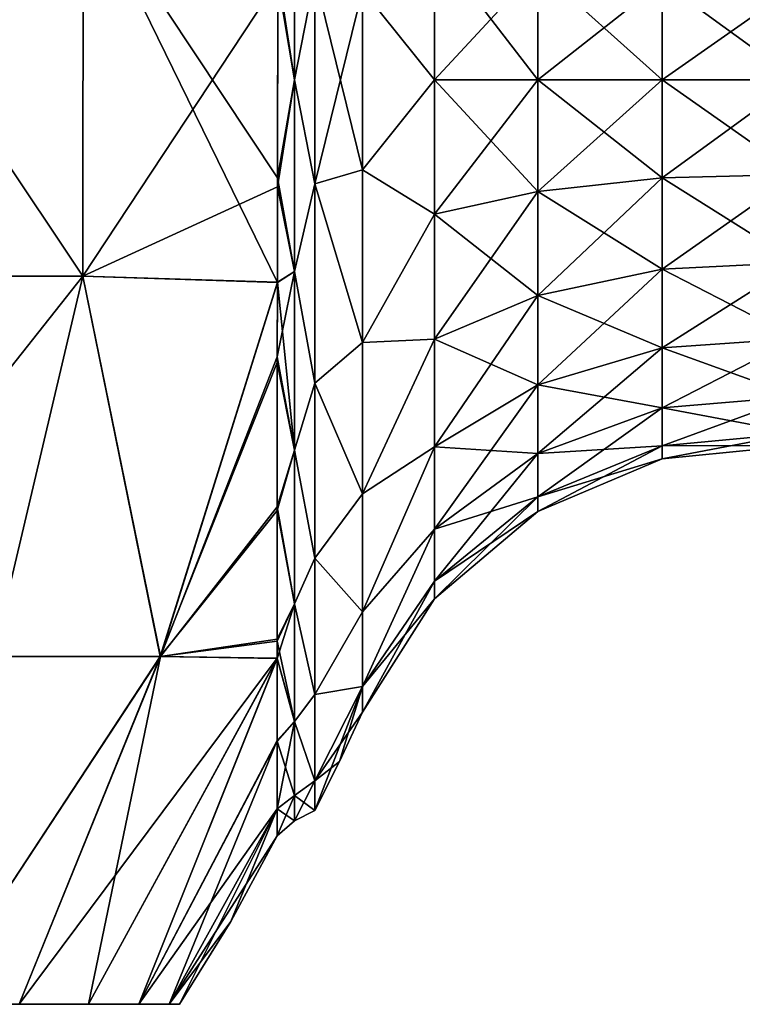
# Model space of a CAD drawing. Header units: millimetres. Extents: x -234 to 234, y -9 to 180.
# Tile 37 of 117: x -189.37 to -183.17, y 38 to 46.44. Entities that reach past the tile are written whole.
import ezdxf

# ---------------------------------------------------------------- set-up
doc = ezdxf.new("R2010")
doc.units = ezdxf.units.MM
doc.header["$LTSCALE"] = 106.095679
for name, color, linetype in [('70', 7, 'CONTINUOUS'), ('71', 7, 'CONTINUOUS'), ('74', 7, 'CONTINUOUS'), ('79', 7, 'CONTINUOUS'), ('80', 7, 'CONTINUOUS'), ('82', 7, 'CONTINUOUS'), ('84', 7, 'CONTINUOUS'), ('87', 7, 'CONTINUOUS'), ('88', 7, 'CONTINUOUS')]:
    doc.layers.add(name, color=color, linetype=linetype)

msp = doc.modelspace()

# ---------------------------------------------------------------- linework, layer by layer
at = {"layer": '70', "color": 7, "linetype": 'CONTINUOUS', "true_color": 0xa2afbf}
for points in [[(-189.3745, 38, -5.5763), (-188.78, 38, -4.2553), (-195.7431, 38, -4.912), (-189.3745, 38, -5.5763)], [(-195.7431, 38, -4.912), (-188.78, 38, -4.2553), (-194.5319, 38, -3.514), (-195.7431, 38, -4.912)], [(-188.78, 38, 4.2553), (-189.3745, 38, 5.5763), (-195.7431, 38, 4.912), (-188.78, 38, 4.2553)], [(-194.5319, 38, 3.514), (-188.78, 38, 4.2553), (-195.7431, 38, 4.912), (-194.5319, 38, 3.514)], [(-188.78, 38, -4.2553), (-188.3489, 38, -2.8722), (-194.5319, 38, -3.514), (-188.78, 38, -4.2553)], [(-194.5319, 38, -3.514), (-188.3489, 38, -2.8722), (-193.7635, 38, -1.8317), (-194.5319, 38, -3.514)], [(-188.3489, 38, 2.8722), (-188.78, 38, 4.2553), (-194.5319, 38, 3.514), (-188.3489, 38, 2.8722)], [(-193.7635, 38, 1.8317), (-188.3489, 38, 2.8722), (-194.5319, 38, 3.514), (-193.7635, 38, 1.8317)], [(-188.0876, 38, -1.4473), (-188, 38), (-193.7635, 38, -1.8317), (-188.0876, 38, -1.4473)], [(-188, 38), (-193.5, 38), (-193.7635, 38, -1.8317), (-188, 38)], [(-188.3489, 38, -2.8722), (-188.0876, 38, -1.4473), (-193.7635, 38, -1.8317), (-188.3489, 38, -2.8722)], [(-188.0876, 38, 1.4473), (-188.3489, 38, 2.8722), (-193.7635, 38, 1.8317), (-188.0876, 38, 1.4473)], [(-193.5, 38), (-188.0876, 38, 1.4473), (-193.7635, 38, 1.8317), (-193.5, 38)], [(-188, 38), (-188.0876, 38, 1.4473), (-193.5, 38), (-188, 38)]]:
    msp.add_3dface(points, dxfattribs=at)
at = {"layer": '71', "color": 7, "linetype": 'CONTINUOUS', "true_color": 0xa2afbf}
for points in [[(-188.8291, 44.2421, 8.9003), (-191.0691, 47.5946, 11.1509), (-191.0705, 44.2421, 11.1475), (-188.8291, 44.2421, 8.9003)], [(-188.8257, 47.5946, 8.9017), (-191.0691, 47.5946, 11.1509), (-188.8291, 44.2421, 8.9003), (-188.8257, 47.5946, 8.9017)], [(-187.1587, 44.188, 6.2384), (-188.8257, 47.5946, 8.9017), (-188.8291, 44.2421, 8.9003), (-187.1587, 44.188, 6.2384)], [(-187.155, 46.8511, 6.4051), (-188.8257, 47.5946, 8.9017), (-187.1577, 45.0846, 6.42), (-187.155, 46.8511, 6.4051)], [(-187.1577, 45.0846, 6.42), (-188.8257, 47.5946, 8.9017), (-187.1587, 44.188, 6.2384), (-187.1577, 45.0846, 6.42)], [(-189.5998, 40.9812, 8.614), (-188.8291, 44.2421, 8.9003), (-191.0705, 44.2421, 11.1475), (-189.5998, 40.9812, 8.614)], [(-189.5998, 40.9812, 8.614), (-188.1628, 40.9812, 6.4996), (-188.8291, 44.2421, 8.9003), (-189.5998, 40.9812, 8.614)], [(-188.1628, 40.9812, 6.4996), (-187.1587, 44.188, 6.2384), (-188.8291, 44.2421, 8.9003), (-188.1628, 40.9812, 6.4996)], [(-187.1587, 44.188, 6.2384), (-188.1628, 40.9812, 6.4996), (-187.1605, 43.5492, 6.0274), (-187.1587, 44.188, 6.2384)], [(-187.1605, 43.5492, 6.0274), (-188.1628, 40.9812, 6.4996), (-187.1607, 42.2652, 5.3452), (-187.1605, 43.5492, 6.0274)], [(-187.1607, 42.2652, 5.3452), (-188.1628, 40.9812, 6.4996), (-187.1616, 41.1286, 4.3562), (-187.1607, 42.2652, 5.3452)], [(-188.1628, 40.9812, 6.4996), (-187.1617, 40.964, 4.1679), (-187.1616, 41.1286, 4.3562), (-188.1628, 40.9812, 6.4996)], [(-190.1239, 38, 6.8163), (-189.3745, 38, 5.5763), (-188.1628, 40.9812, 6.4996), (-190.1239, 38, 6.8163)], [(-189.5998, 40.9812, 8.614), (-190.1239, 38, 6.8163), (-188.1628, 40.9812, 6.4996), (-189.5998, 40.9812, 8.614)], [(-189.3745, 38, 5.5763), (-188.78, 38, 4.2553), (-188.1628, 40.9812, 6.4996), (-189.3745, 38, 5.5763)], [(-188.1628, 40.9812, 6.4996), (-188.78, 38, 4.2553), (-187.1617, 40.964, 4.1679), (-188.1628, 40.9812, 6.4996)], [(-188.78, 38, 4.2553), (-188.3489, 38, 2.8722), (-187.1617, 40.964, 4.1679), (-188.78, 38, 4.2553)], [(-187.1617, 40.964, 4.1679), (-188.3489, 38, 2.8722), (-187.162, 40.2602, 3.1462), (-187.1617, 40.964, 4.1679)], [(-188.3489, 38, 2.8722), (-188.0876, 38, 1.4473), (-187.162, 40.2602, 3.1462), (-188.3489, 38, 2.8722)], [(-187.162, 40.2602, 3.1462), (-188.0876, 38, 1.4473), (-187.1619, 39.6742, 1.7063), (-187.162, 40.2602, 3.1462)], [(-188.0876, 38, 1.4473), (-188, 38), (-187.1619, 39.6742, 1.7063), (-188.0876, 38, 1.4473)], [(-187.1619, 39.6742, 1.7063), (-188, 38), (-187.56, 38.7105), (-187.1619, 39.6742, 1.7063)], [(-187.162, 39.4453), (-187.1619, 39.6742, 1.7063), (-187.56, 38.7105), (-187.162, 39.4453)]]:
    msp.add_3dface(points, dxfattribs=at)
at = {"layer": '74', "color": 7, "linetype": 'CONTINUOUS', "true_color": 0xa2afbf}
for points in [[(-191.0698, 47.5946, -11.1516), (-188.8257, 47.5946, -8.9017), (-191.0689, 44.2421, -11.1462), (-191.0698, 47.5946, -11.1516)], [(-191.0689, 44.2421, -11.1462), (-188.8257, 47.5946, -8.9017), (-188.8288, 44.2421, -8.8998), (-191.0689, 44.2421, -11.1462)], [(-188.8257, 47.5946, -8.9017), (-187.1551, 46.7754, -6.4158), (-188.8288, 44.2421, -8.8998), (-188.8257, 47.5946, -8.9017)], [(-188.8288, 44.2421, -8.8998), (-187.1551, 46.7754, -6.4158), (-187.1578, 45.0084, -6.4096), (-188.8288, 44.2421, -8.8998)], [(-187.1587, 44.1891, -6.2388), (-188.8288, 44.2421, -8.8998), (-187.1578, 45.0084, -6.4096), (-187.1587, 44.1891, -6.2388)], [(-189.6002, 40.9812, -8.6144), (-191.409, 40.9812, -10.4191), (-188.8288, 44.2421, -8.8998), (-189.6002, 40.9812, -8.6144)], [(-191.409, 40.9812, -10.4191), (-191.0689, 44.2421, -11.1462), (-188.8288, 44.2421, -8.8998), (-191.409, 40.9812, -10.4191)], [(-188.1637, 40.9812, -6.5013), (-189.6002, 40.9812, -8.6144), (-188.8288, 44.2421, -8.8998), (-188.1637, 40.9812, -6.5013)], [(-188.1637, 40.9812, -6.5013), (-188.8288, 44.2421, -8.8998), (-187.1587, 44.1891, -6.2388), (-188.1637, 40.9812, -6.5013)], [(-188.1637, 40.9812, -6.5013), (-187.1587, 44.1891, -6.2388), (-187.1606, 43.5013, -6.0083), (-188.1637, 40.9812, -6.5013)], [(-188.1637, 40.9812, -6.5013), (-187.1606, 43.5013, -6.0083), (-187.1607, 42.2329, -5.3231), (-188.1637, 40.9812, -6.5013)], [(-187.1616, 41.114, -4.34), (-188.1637, 40.9812, -6.5013), (-187.1607, 42.2329, -5.3231), (-187.1616, 41.114, -4.34)], [(-187.1617, 40.9657, -4.1698), (-188.1637, 40.9812, -6.5013), (-187.1616, 41.114, -4.34), (-187.1617, 40.9657, -4.1698)], [(-189.3745, 38, -5.5763), (-190.1239, 38, -6.8163), (-188.1637, 40.9812, -6.5013), (-189.3745, 38, -5.5763)], [(-188.1637, 40.9812, -6.5013), (-190.1239, 38, -6.8163), (-189.6002, 40.9812, -8.6144), (-188.1637, 40.9812, -6.5013)], [(-187.1617, 40.9657, -4.1698), (-189.3745, 38, -5.5763), (-188.1637, 40.9812, -6.5013), (-187.1617, 40.9657, -4.1698)], [(-188.78, 38, -4.2553), (-189.3745, 38, -5.5763), (-187.1617, 40.9657, -4.1698), (-188.78, 38, -4.2553)], [(-188.3489, 38, -2.8722), (-188.78, 38, -4.2553), (-187.1617, 40.9657, -4.1698), (-188.3489, 38, -2.8722)], [(-187.162, 40.2569, -3.1403), (-188.3489, 38, -2.8722), (-187.1617, 40.9657, -4.1698), (-187.162, 40.2569, -3.1403)], [(-187.1618, 39.675, -1.709), (-188.3489, 38, -2.8722), (-187.162, 40.2569, -3.1403), (-187.1618, 39.675, -1.709)], [(-188.0876, 38, -1.4473), (-188.3489, 38, -2.8722), (-187.1618, 39.675, -1.709), (-188.0876, 38, -1.4473)], [(-187.162, 39.4453), (-188.0876, 38, -1.4473), (-187.1618, 39.675, -1.709), (-187.162, 39.4453)], [(-188.0876, 38, -1.4473), (-187.162, 39.4453), (-187.56, 38.7105), (-188.0876, 38, -1.4473)], [(-188, 38), (-188.0876, 38, -1.4473), (-187.56, 38.7105), (-188, 38)]]:
    msp.add_3dface(points, dxfattribs=at)
at = {"layer": '79', "color": 7, "linetype": 'CONTINUOUS', "true_color": 0xa2afbf}
for points in [[(-186.8395, 45.0336, 6.1989), (-186.4309, 46.6963, 5.3648), (-186.8395, 46.8164, 6.1989), (-186.8395, 45.0336, 6.1989)], [(-186.4309, 45.1537, 5.3648), (-186.4309, 46.6963, 5.3648), (-186.8395, 45.0336, 6.1989), (-186.4309, 45.1537, 5.3648)], [(-186.4309, 43.6735, 4.9302), (-186.4309, 45.1537, 5.3648), (-186.8395, 45.0336, 6.1989), (-186.4309, 43.6735, 4.9302)], [(-186.8395, 43.3231, 5.6966), (-186.4309, 43.6735, 4.9302), (-186.8395, 45.0336, 6.1989), (-186.8395, 43.3231, 5.6966)], [(-186.4309, 42.3757, 4.0962), (-186.4309, 43.6735, 4.9302), (-186.8395, 43.3231, 5.6966), (-186.4309, 42.3757, 4.0962)], [(-186.8395, 41.8235, 4.7327), (-186.4309, 42.3757, 4.0962), (-186.8395, 43.3231, 5.6966), (-186.8395, 41.8235, 4.7327)], [(-186.4309, 41.3654, 2.9303), (-186.4309, 42.3757, 4.0962), (-186.8395, 41.8235, 4.7327), (-186.4309, 41.3654, 2.9303)], [(-186.8395, 40.6563, 3.3855), (-186.4309, 41.3654, 2.9303), (-186.8395, 41.8235, 4.7327), (-186.8395, 40.6563, 3.3855)], [(-186.4309, 40.7245, 1.527), (-186.4309, 41.3654, 2.9303), (-186.8395, 40.6563, 3.3855), (-186.4309, 40.7245, 1.527)], [(-186.628, 40.0802), (-186.4309, 40.7245, 1.527), (-186.8395, 39.6623), (-186.628, 40.0802)], [(-186.8395, 39.6623), (-186.4309, 40.7245, 1.527), (-186.8395, 39.9159, 1.7641), (-186.8395, 39.6623)], [(-186.8395, 39.9159, 1.7641), (-186.4309, 40.7245, 1.527), (-186.8395, 40.6563, 3.3855), (-186.8395, 39.9159, 1.7641)], [(-186.4309, 40.505), (-186.4309, 40.7245, 1.527), (-186.628, 40.0802), (-186.4309, 40.505)]]:
    msp.add_3dface(points, dxfattribs=at)
at = {"layer": '80', "color": 7, "linetype": 'CONTINUOUS', "true_color": 0xa2afbf}
for points in [[(-186.4309, 46.6963, -5.3648), (-186.4309, 45.1537, -5.3648), (-186.8395, 46.8164, -6.1989), (-186.4309, 46.6963, -5.3648)], [(-186.8395, 46.8164, -6.1989), (-186.4309, 45.1537, -5.3648), (-186.8395, 45.0336, -6.1989), (-186.8395, 46.8164, -6.1989)], [(-186.4309, 45.1537, -5.3648), (-186.4309, 43.6735, -4.9302), (-186.8395, 45.0336, -6.1989), (-186.4309, 45.1537, -5.3648)], [(-186.8395, 45.0336, -6.1989), (-186.4309, 43.6735, -4.9302), (-186.8395, 43.3231, -5.6966), (-186.8395, 45.0336, -6.1989)], [(-186.4309, 43.6735, -4.9302), (-186.4309, 42.3757, -4.0962), (-186.8395, 43.3231, -5.6966), (-186.4309, 43.6735, -4.9302)], [(-186.8395, 43.3231, -5.6966), (-186.4309, 42.3757, -4.0962), (-186.8395, 41.8235, -4.7327), (-186.8395, 43.3231, -5.6966)], [(-186.4309, 42.3757, -4.0962), (-186.4309, 41.3654, -2.9303), (-186.8395, 41.8235, -4.7327), (-186.4309, 42.3757, -4.0962)], [(-186.8395, 41.8235, -4.7327), (-186.4309, 41.3654, -2.9303), (-186.8395, 40.6563, -3.3855), (-186.8395, 41.8235, -4.7327)], [(-186.4309, 41.3654, -2.9303), (-186.4309, 40.7245, -1.527), (-186.8395, 40.6563, -3.3855), (-186.4309, 41.3654, -2.9303)], [(-186.4309, 40.7245, -1.527), (-186.4309, 40.505), (-186.8395, 39.9159, -1.7641), (-186.4309, 40.7245, -1.527)], [(-186.8395, 40.6563, -3.3855), (-186.4309, 40.7245, -1.527), (-186.8395, 39.9159, -1.7641), (-186.8395, 40.6563, -3.3855)], [(-186.4309, 40.505), (-186.628, 40.0802), (-186.8395, 39.9159, -1.7641), (-186.4309, 40.505)], [(-186.628, 40.0802), (-186.8395, 39.6623), (-186.8395, 39.9159, -1.7641), (-186.628, 40.0802)]]:
    msp.add_3dface(points, dxfattribs=at)
at = {"layer": '82', "color": 7, "linetype": 'CONTINUOUS', "true_color": 0xa2afbf}
for points in [[(-186.4309, 46.6963, 5.3648), (-185.8118, 45.925, 4.4485), (-185.8118, 47.0764, 4.297), (-186.4309, 46.6963, 5.3648)], [(-185.8118, 45.925, 4.4485), (-184.927, 46.8826, 3.574), (-185.8118, 47.0764, 4.297), (-185.8118, 45.925, 4.4485)], [(-184.927, 45.925, 3.7001), (-184.927, 46.8826, 3.574), (-185.8118, 45.925, 4.4485), (-184.927, 45.925, 3.7001)], [(-184.927, 45.925, 3.7001), (-183.8597, 46.7658, 3.1381), (-184.927, 46.8826, 3.574), (-184.927, 45.925, 3.7001)], [(-183.8597, 45.925, 3.2488), (-183.8597, 46.7658, 3.1381), (-184.927, 45.925, 3.7001), (-183.8597, 45.925, 3.2488)], [(-183.8597, 45.925, 3.2488), (-182.7064, 46.7365, 3.0287), (-183.8597, 46.7658, 3.1381), (-183.8597, 45.925, 3.2488)], [(-186.4309, 46.6963, 5.3648), (-186.4309, 45.1537, 5.3648), (-185.8118, 45.925, 4.4485), (-186.4309, 46.6963, 5.3648)], [(-182.7064, 45.925, 3.1355), (-182.7064, 46.7365, 3.0287), (-183.8597, 45.925, 3.2488), (-182.7064, 45.925, 3.1355)], [(-186.4309, 45.1537, 5.3648), (-185.8118, 44.7736, 4.297), (-185.8118, 45.925, 4.4485), (-186.4309, 45.1537, 5.3648)], [(-184.927, 44.9674, 3.574), (-184.927, 45.925, 3.7001), (-185.8118, 44.7736, 4.297), (-184.927, 44.9674, 3.574)], [(-185.8118, 44.7736, 4.297), (-184.927, 45.925, 3.7001), (-185.8118, 45.925, 4.4485), (-185.8118, 44.7736, 4.297)], [(-183.8597, 45.0842, 3.1381), (-183.8597, 45.925, 3.2488), (-184.927, 44.9674, 3.574), (-183.8597, 45.0842, 3.1381)], [(-184.927, 44.9674, 3.574), (-183.8597, 45.925, 3.2488), (-184.927, 45.925, 3.7001), (-184.927, 44.9674, 3.574)], [(-182.7064, 45.1135, 3.0287), (-182.7064, 45.925, 3.1355), (-183.8597, 45.0842, 3.1381), (-182.7064, 45.1135, 3.0287)], [(-183.8597, 45.0842, 3.1381), (-182.7064, 45.925, 3.1355), (-183.8597, 45.925, 3.2488), (-183.8597, 45.0842, 3.1381)], [(-186.4309, 45.1537, 5.3648), (-186.4309, 43.6735, 4.9302), (-185.8118, 44.7736, 4.297), (-186.4309, 45.1537, 5.3648)], [(-183.8597, 44.3006, 2.8135), (-183.8597, 45.0842, 3.1381), (-184.927, 44.075, 3.2043), (-183.8597, 44.3006, 2.8135)], [(-184.927, 44.075, 3.2043), (-183.8597, 45.0842, 3.1381), (-184.927, 44.9674, 3.574), (-184.927, 44.075, 3.2043)], [(-182.7064, 44.3572, 2.7154), (-182.7064, 45.1135, 3.0287), (-183.8597, 44.3006, 2.8135), (-182.7064, 44.3572, 2.7154)], [(-183.8597, 44.3006, 2.8135), (-182.7064, 45.1135, 3.0287), (-183.8597, 45.0842, 3.1381), (-183.8597, 44.3006, 2.8135)], [(-184.927, 44.075, 3.2043), (-184.927, 44.9674, 3.574), (-185.8118, 43.7007, 3.8525), (-184.927, 44.075, 3.2043)], [(-185.8118, 43.7007, 3.8525), (-184.927, 44.9674, 3.574), (-185.8118, 44.7736, 4.297), (-185.8118, 43.7007, 3.8525)], [(-186.4309, 43.6735, 4.9302), (-185.8118, 43.7007, 3.8525), (-185.8118, 44.7736, 4.297), (-186.4309, 43.6735, 4.9302)], [(-182.7064, 43.7079, 2.2171), (-182.7064, 44.3572, 2.7154), (-183.8597, 43.6278, 2.2972), (-182.7064, 43.7079, 2.2171)], [(-183.8597, 43.6278, 2.2972), (-182.7064, 44.3572, 2.7154), (-183.8597, 44.3006, 2.8135), (-183.8597, 43.6278, 2.2972)], [(-183.8597, 43.6278, 2.2972), (-183.8597, 44.3006, 2.8135), (-184.927, 43.3087, 2.6163), (-183.8597, 43.6278, 2.2972)], [(-184.927, 43.3087, 2.6163), (-183.8597, 44.3006, 2.8135), (-184.927, 44.075, 3.2043), (-184.927, 43.3087, 2.6163)], [(-184.927, 43.3087, 2.6163), (-184.927, 44.075, 3.2043), (-185.8118, 42.7794, 3.1456), (-184.927, 43.3087, 2.6163)], [(-185.8118, 42.7794, 3.1456), (-184.927, 44.075, 3.2043), (-185.8118, 43.7007, 3.8525), (-185.8118, 42.7794, 3.1456)], [(-186.4309, 43.6735, 4.9302), (-186.4309, 42.3757, 4.0962), (-185.8118, 43.7007, 3.8525), (-186.4309, 43.6735, 4.9302)], [(-186.4309, 42.3757, 4.0962), (-185.8118, 42.7794, 3.1456), (-185.8118, 43.7007, 3.8525), (-186.4309, 42.3757, 4.0962)], [(-182.7064, 43.2096, 1.5678), (-182.7064, 43.7079, 2.2171), (-183.8597, 43.1115, 1.6244), (-182.7064, 43.2096, 1.5678)], [(-183.8597, 43.1115, 1.6244), (-182.7064, 43.7079, 2.2171), (-183.8597, 43.6278, 2.2972), (-183.8597, 43.1115, 1.6244)], [(-183.8597, 43.1115, 1.6244), (-183.8597, 43.6278, 2.2972), (-184.927, 42.7207, 1.85), (-183.8597, 43.1115, 1.6244)], [(-184.927, 42.7207, 1.85), (-183.8597, 43.6278, 2.2972), (-184.927, 43.3087, 2.6163), (-184.927, 42.7207, 1.85)], [(-184.927, 42.7207, 1.85), (-184.927, 43.3087, 2.6163), (-185.8118, 42.0725, 2.2243), (-184.927, 42.7207, 1.85)], [(-185.8118, 42.0725, 2.2243), (-184.927, 43.3087, 2.6163), (-185.8118, 42.7794, 3.1456), (-185.8118, 42.0725, 2.2243)], [(-182.7064, 42.8963, 0.8115), (-182.7064, 43.2096, 1.5678), (-183.8597, 42.7869, 0.8408), (-182.7064, 42.8963, 0.8115)], [(-183.8597, 42.7869, 0.8408), (-182.7064, 43.2096, 1.5678), (-183.8597, 43.1115, 1.6244), (-183.8597, 42.7869, 0.8408)], [(-183.8597, 42.7869, 0.8408), (-183.8597, 43.1115, 1.6244), (-184.927, 42.351, 0.9576), (-183.8597, 42.7869, 0.8408)], [(-184.927, 42.351, 0.9576), (-183.8597, 43.1115, 1.6244), (-184.927, 42.7207, 1.85), (-184.927, 42.351, 0.9576)], [(-182.7064, 42.7895), (-182.7064, 42.8963, 0.8115), (-183.8597, 42.6762), (-182.7064, 42.7895)], [(-183.8597, 42.6762), (-182.7064, 42.8963, 0.8115), (-183.8597, 42.7869, 0.8408), (-183.8597, 42.6762)], [(-186.4309, 42.3757, 4.0962), (-186.4309, 41.3654, 2.9303), (-185.8118, 42.7794, 3.1456), (-186.4309, 42.3757, 4.0962)], [(-186.4309, 41.3654, 2.9303), (-185.8118, 42.0725, 2.2243), (-185.8118, 42.7794, 3.1456), (-186.4309, 41.3654, 2.9303)], [(-184.927, 42.351, 0.9576), (-184.927, 42.7207, 1.85), (-185.8118, 41.628, 1.1514), (-184.927, 42.351, 0.9576)], [(-185.8118, 41.628, 1.1514), (-184.927, 42.7207, 1.85), (-185.8118, 42.0725, 2.2243), (-185.8118, 41.628, 1.1514)], [(-183.8597, 42.6762), (-183.8597, 42.7869, 0.8408), (-184.927, 42.2249), (-183.8597, 42.6762)], [(-184.927, 42.2249), (-183.8597, 42.7869, 0.8408), (-184.927, 42.351, 0.9576), (-184.927, 42.2249)], [(-184.927, 42.2249), (-184.927, 42.351, 0.9576), (-185.8118, 41.4765), (-184.927, 42.2249)], [(-185.8118, 41.4765), (-184.927, 42.351, 0.9576), (-185.8118, 41.628, 1.1514), (-185.8118, 41.4765)], [(-186.4309, 41.3654, 2.9303), (-186.4309, 40.7245, 1.527), (-185.8118, 42.0725, 2.2243), (-186.4309, 41.3654, 2.9303)], [(-186.4309, 40.7245, 1.527), (-185.8118, 41.628, 1.1514), (-185.8118, 42.0725, 2.2243), (-186.4309, 40.7245, 1.527)], [(-186.4309, 40.7245, 1.527), (-186.4309, 40.505), (-185.8118, 41.628, 1.1514), (-186.4309, 40.7245, 1.527)], [(-186.4309, 40.505), (-185.8118, 41.4765), (-185.8118, 41.628, 1.1514), (-186.4309, 40.505)]]:
    msp.add_3dface(points, dxfattribs=at)
at = {"layer": '84', "color": 7, "linetype": 'CONTINUOUS', "true_color": 0xa2afbf}
for points in [[(-186.4309, 46.6963, -5.3648), (-185.8118, 47.0764, -4.297), (-185.8118, 45.925, -4.4485), (-186.4309, 46.6963, -5.3648)], [(-184.927, 46.8826, -3.574), (-184.927, 45.925, -3.7001), (-185.8118, 47.0764, -4.297), (-184.927, 46.8826, -3.574)], [(-185.8118, 47.0764, -4.297), (-184.927, 45.925, -3.7001), (-185.8118, 45.925, -4.4485), (-185.8118, 47.0764, -4.297)], [(-183.8597, 46.7658, -3.1381), (-183.8597, 45.925, -3.2488), (-184.927, 46.8826, -3.574), (-183.8597, 46.7658, -3.1381)], [(-184.927, 46.8826, -3.574), (-183.8597, 45.925, -3.2488), (-184.927, 45.925, -3.7001), (-184.927, 46.8826, -3.574)], [(-182.7064, 46.7365, -3.0287), (-182.7064, 45.925, -3.1355), (-183.8597, 46.7658, -3.1381), (-182.7064, 46.7365, -3.0287)], [(-183.8597, 46.7658, -3.1381), (-182.7064, 45.925, -3.1355), (-183.8597, 45.925, -3.2488), (-183.8597, 46.7658, -3.1381)], [(-186.4309, 45.1537, -5.3648), (-186.4309, 46.6963, -5.3648), (-185.8118, 45.925, -4.4485), (-186.4309, 45.1537, -5.3648)], [(-186.4309, 45.1537, -5.3648), (-185.8118, 45.925, -4.4485), (-185.8118, 44.7736, -4.297), (-186.4309, 45.1537, -5.3648)], [(-184.927, 45.925, -3.7001), (-184.927, 44.9674, -3.574), (-185.8118, 45.925, -4.4485), (-184.927, 45.925, -3.7001)], [(-185.8118, 45.925, -4.4485), (-184.927, 44.9674, -3.574), (-185.8118, 44.7736, -4.297), (-185.8118, 45.925, -4.4485)], [(-183.8597, 45.925, -3.2488), (-183.8597, 45.0842, -3.1381), (-184.927, 45.925, -3.7001), (-183.8597, 45.925, -3.2488)], [(-184.927, 45.925, -3.7001), (-183.8597, 45.0842, -3.1381), (-184.927, 44.9674, -3.574), (-184.927, 45.925, -3.7001)], [(-182.7064, 45.925, -3.1355), (-182.7064, 45.1135, -3.0287), (-183.8597, 45.925, -3.2488), (-182.7064, 45.925, -3.1355)], [(-183.8597, 45.925, -3.2488), (-182.7064, 45.1135, -3.0287), (-183.8597, 45.0842, -3.1381), (-183.8597, 45.925, -3.2488)], [(-186.4309, 43.6735, -4.9302), (-186.4309, 45.1537, -5.3648), (-185.8118, 44.7736, -4.297), (-186.4309, 43.6735, -4.9302)], [(-183.8597, 45.0842, -3.1381), (-183.8597, 44.3006, -2.8135), (-184.927, 44.9674, -3.574), (-183.8597, 45.0842, -3.1381)], [(-182.7064, 45.1135, -3.0287), (-182.7064, 44.3572, -2.7154), (-183.8597, 45.0842, -3.1381), (-182.7064, 45.1135, -3.0287)], [(-183.8597, 45.0842, -3.1381), (-182.7064, 44.3572, -2.7154), (-183.8597, 44.3006, -2.8135), (-183.8597, 45.0842, -3.1381)], [(-184.927, 44.9674, -3.574), (-184.927, 44.075, -3.2043), (-185.8118, 44.7736, -4.297), (-184.927, 44.9674, -3.574)], [(-184.927, 44.9674, -3.574), (-183.8597, 44.3006, -2.8135), (-184.927, 44.075, -3.2043), (-184.927, 44.9674, -3.574)], [(-186.4309, 43.6735, -4.9302), (-185.8118, 44.7736, -4.297), (-185.8118, 43.7007, -3.8525), (-186.4309, 43.6735, -4.9302)], [(-185.8118, 44.7736, -4.297), (-184.927, 44.075, -3.2043), (-185.8118, 43.7007, -3.8525), (-185.8118, 44.7736, -4.297)], [(-182.7064, 44.3572, -2.7154), (-182.7064, 43.7079, -2.2171), (-183.8597, 44.3006, -2.8135), (-182.7064, 44.3572, -2.7154)], [(-183.8597, 44.3006, -2.8135), (-183.8597, 43.6278, -2.2972), (-184.927, 44.075, -3.2043), (-183.8597, 44.3006, -2.8135)], [(-183.8597, 44.3006, -2.8135), (-182.7064, 43.7079, -2.2171), (-183.8597, 43.6278, -2.2972), (-183.8597, 44.3006, -2.8135)], [(-184.927, 44.075, -3.2043), (-184.927, 43.3087, -2.6163), (-185.8118, 43.7007, -3.8525), (-184.927, 44.075, -3.2043)], [(-184.927, 44.075, -3.2043), (-183.8597, 43.6278, -2.2972), (-184.927, 43.3087, -2.6163), (-184.927, 44.075, -3.2043)], [(-186.4309, 42.3757, -4.0962), (-186.4309, 43.6735, -4.9302), (-185.8118, 43.7007, -3.8525), (-186.4309, 42.3757, -4.0962)], [(-186.4309, 42.3757, -4.0962), (-185.8118, 43.7007, -3.8525), (-185.8118, 42.7794, -3.1456), (-186.4309, 42.3757, -4.0962)], [(-185.8118, 43.7007, -3.8525), (-184.927, 43.3087, -2.6163), (-185.8118, 42.7794, -3.1456), (-185.8118, 43.7007, -3.8525)], [(-182.7064, 43.7079, -2.2171), (-182.7064, 43.2096, -1.5678), (-183.8597, 43.6278, -2.2972), (-182.7064, 43.7079, -2.2171)], [(-183.8597, 43.6278, -2.2972), (-183.8597, 43.1115, -1.6244), (-184.927, 43.3087, -2.6163), (-183.8597, 43.6278, -2.2972)], [(-183.8597, 43.6278, -2.2972), (-182.7064, 43.2096, -1.5678), (-183.8597, 43.1115, -1.6244), (-183.8597, 43.6278, -2.2972)], [(-184.927, 43.3087, -2.6163), (-184.927, 42.7207, -1.85), (-185.8118, 42.7794, -3.1456), (-184.927, 43.3087, -2.6163)], [(-184.927, 43.3087, -2.6163), (-183.8597, 43.1115, -1.6244), (-184.927, 42.7207, -1.85), (-184.927, 43.3087, -2.6163)], [(-182.7064, 43.2096, -1.5678), (-182.7064, 42.8963, -0.8115), (-183.8597, 43.1115, -1.6244), (-182.7064, 43.2096, -1.5678)], [(-183.8597, 43.1115, -1.6244), (-183.8597, 42.7869, -0.8408), (-184.927, 42.7207, -1.85), (-183.8597, 43.1115, -1.6244)], [(-183.8597, 43.1115, -1.6244), (-182.7064, 42.8963, -0.8115), (-183.8597, 42.7869, -0.8408), (-183.8597, 43.1115, -1.6244)], [(-182.7064, 42.8963, -0.8115), (-182.7064, 42.7895), (-183.8597, 42.7869, -0.8408), (-182.7064, 42.8963, -0.8115)], [(-186.4309, 41.3654, -2.9303), (-186.4309, 42.3757, -4.0962), (-185.8118, 42.7794, -3.1456), (-186.4309, 41.3654, -2.9303)], [(-186.4309, 41.3654, -2.9303), (-185.8118, 42.7794, -3.1456), (-185.8118, 42.0725, -2.2243), (-186.4309, 41.3654, -2.9303)], [(-185.8118, 42.7794, -3.1456), (-184.927, 42.7207, -1.85), (-185.8118, 42.0725, -2.2243), (-185.8118, 42.7794, -3.1456)], [(-184.927, 42.7207, -1.85), (-184.927, 42.351, -0.9576), (-185.8118, 42.0725, -2.2243), (-184.927, 42.7207, -1.85)], [(-183.8597, 42.7869, -0.8408), (-183.8597, 42.6762), (-184.927, 42.351, -0.9576), (-183.8597, 42.7869, -0.8408)], [(-184.927, 42.7207, -1.85), (-183.8597, 42.7869, -0.8408), (-184.927, 42.351, -0.9576), (-184.927, 42.7207, -1.85)], [(-182.7064, 42.7895), (-183.8597, 42.6762), (-183.8597, 42.7869, -0.8408), (-182.7064, 42.7895)], [(-183.8597, 42.6762), (-184.927, 42.2249), (-184.927, 42.351, -0.9576), (-183.8597, 42.6762)], [(-184.927, 42.351, -0.9576), (-184.927, 42.2249), (-185.8118, 41.628, -1.1514), (-184.927, 42.351, -0.9576)], [(-185.8118, 42.0725, -2.2243), (-184.927, 42.351, -0.9576), (-185.8118, 41.628, -1.1514), (-185.8118, 42.0725, -2.2243)], [(-184.927, 42.2249), (-185.8118, 41.4765), (-185.8118, 41.628, -1.1514), (-184.927, 42.2249)], [(-186.4309, 40.7245, -1.527), (-186.4309, 41.3654, -2.9303), (-185.8118, 42.0725, -2.2243), (-186.4309, 40.7245, -1.527)], [(-186.4309, 40.7245, -1.527), (-185.8118, 42.0725, -2.2243), (-185.8118, 41.628, -1.1514), (-186.4309, 40.7245, -1.527)], [(-185.8118, 41.4765), (-186.4309, 40.7245, -1.527), (-185.8118, 41.628, -1.1514), (-185.8118, 41.4765)], [(-186.4309, 40.505), (-186.4309, 40.7245, -1.527), (-185.8118, 41.4765), (-186.4309, 40.505)]]:
    msp.add_3dface(points, dxfattribs=at)
at = {"layer": '87', "color": 7, "linetype": 'CONTINUOUS', "true_color": 0xa2afbf}
for points in [[(-187.0142, 47.5688, 6.1347), (-187.155, 46.8511, 6.4051), (-187.0142, 45.925, 6.3511), (-187.0142, 47.5688, 6.1347)], [(-186.8395, 46.8164, 6.1989), (-187.0142, 47.5688, 6.1347), (-187.0142, 45.925, 6.3511), (-186.8395, 46.8164, 6.1989)], [(-187.155, 46.8511, 6.4051), (-187.1577, 45.0846, 6.42), (-187.0142, 45.925, 6.3511), (-187.155, 46.8511, 6.4051)], [(-186.8395, 45.0336, 6.1989), (-186.8395, 46.8164, 6.1989), (-187.0142, 45.925, 6.3511), (-186.8395, 45.0336, 6.1989)], [(-187.0142, 45.925, 6.3511), (-187.1577, 45.0846, 6.42), (-187.0142, 44.2812, 6.1347), (-187.0142, 45.925, 6.3511)], [(-186.8395, 45.0336, 6.1989), (-187.0142, 45.925, 6.3511), (-187.0142, 44.2812, 6.1347), (-186.8395, 45.0336, 6.1989)], [(-187.1577, 45.0846, 6.42), (-187.1587, 44.188, 6.2384), (-187.0142, 44.2812, 6.1347), (-187.1577, 45.0846, 6.42)], [(-186.8395, 43.3231, 5.6966), (-186.8395, 45.0336, 6.1989), (-187.0142, 44.2812, 6.1347), (-186.8395, 43.3231, 5.6966)], [(-187.1587, 44.188, 6.2384), (-187.1605, 43.5492, 6.0274), (-187.0142, 44.2812, 6.1347), (-187.1587, 44.188, 6.2384)], [(-187.0142, 44.2812, 6.1347), (-187.1605, 43.5492, 6.0274), (-187.0142, 42.7494, 5.5003), (-187.0142, 44.2812, 6.1347)], [(-186.8395, 43.3231, 5.6966), (-187.0142, 44.2812, 6.1347), (-187.0142, 42.7494, 5.5003), (-186.8395, 43.3231, 5.6966)], [(-187.1605, 43.5492, 6.0274), (-187.1607, 42.2652, 5.3452), (-187.0142, 42.7494, 5.5003), (-187.1605, 43.5492, 6.0274)], [(-186.8395, 41.8235, 4.7327), (-186.8395, 43.3231, 5.6966), (-187.0142, 42.7494, 5.5003), (-186.8395, 41.8235, 4.7327)], [(-187.0142, 42.7494, 5.5003), (-187.1607, 42.2652, 5.3452), (-187.0142, 41.4341, 4.4909), (-187.0142, 42.7494, 5.5003)], [(-186.8395, 41.8235, 4.7327), (-187.0142, 42.7494, 5.5003), (-187.0142, 41.4341, 4.4909), (-186.8395, 41.8235, 4.7327)], [(-187.1607, 42.2652, 5.3452), (-187.1616, 41.1286, 4.3562), (-187.0142, 41.4341, 4.4909), (-187.1607, 42.2652, 5.3452)], [(-186.8395, 40.6563, 3.3855), (-186.8395, 41.8235, 4.7327), (-187.0142, 41.4341, 4.4909), (-186.8395, 40.6563, 3.3855)], [(-187.1616, 41.1286, 4.3562), (-187.1617, 40.964, 4.1679), (-187.0142, 41.4341, 4.4909), (-187.1616, 41.1286, 4.3562)], [(-187.0142, 41.4341, 4.4909), (-187.1617, 40.964, 4.1679), (-187.0142, 40.4247, 3.1756), (-187.0142, 41.4341, 4.4909)], [(-186.8395, 40.6563, 3.3855), (-187.0142, 41.4341, 4.4909), (-187.0142, 40.4247, 3.1756), (-186.8395, 40.6563, 3.3855)], [(-187.1617, 40.964, 4.1679), (-187.162, 40.2602, 3.1462), (-187.0142, 40.4247, 3.1756), (-187.1617, 40.964, 4.1679)], [(-186.8395, 39.9159, 1.7641), (-186.8395, 40.6563, 3.3855), (-187.0142, 40.4247, 3.1756), (-186.8395, 39.9159, 1.7641)], [(-187.162, 40.2602, 3.1462), (-187.1619, 39.6742, 1.7063), (-187.0142, 40.4247, 3.1756), (-187.162, 40.2602, 3.1462)], [(-187.0142, 40.4247, 3.1756), (-187.1619, 39.6742, 1.7063), (-187.0142, 39.7903, 1.6438), (-187.0142, 40.4247, 3.1756)], [(-186.8395, 39.9159, 1.7641), (-187.0142, 40.4247, 3.1756), (-187.0142, 39.7903, 1.6438), (-186.8395, 39.9159, 1.7641)], [(-186.8395, 39.6623), (-186.8395, 39.9159, 1.7641), (-187.0142, 39.5739), (-186.8395, 39.6623)], [(-186.8395, 39.9159, 1.7641), (-187.0142, 39.7903, 1.6438), (-187.0142, 39.5739), (-186.8395, 39.9159, 1.7641)], [(-187.1619, 39.6742, 1.7063), (-187.162, 39.4453), (-187.0142, 39.7903, 1.6438), (-187.1619, 39.6742, 1.7063)], [(-187.0142, 39.7903, 1.6438), (-187.162, 39.4453), (-187.0142, 39.5739), (-187.0142, 39.7903, 1.6438)]]:
    msp.add_3dface(points, dxfattribs=at)
at = {"layer": '88', "color": 7, "linetype": 'CONTINUOUS', "true_color": 0xa2afbf}
for points in [[(-187.1551, 46.7754, -6.4158), (-187.0142, 47.5688, -6.1347), (-187.0142, 45.925, -6.3511), (-187.1551, 46.7754, -6.4158)], [(-187.0142, 47.5688, -6.1347), (-186.8395, 46.8164, -6.1989), (-187.0142, 45.925, -6.3511), (-187.0142, 47.5688, -6.1347)], [(-187.1578, 45.0084, -6.4096), (-187.1551, 46.7754, -6.4158), (-187.0142, 45.925, -6.3511), (-187.1578, 45.0084, -6.4096)], [(-186.8395, 46.8164, -6.1989), (-186.8395, 45.0336, -6.1989), (-187.0142, 45.925, -6.3511), (-186.8395, 46.8164, -6.1989)], [(-187.1578, 45.0084, -6.4096), (-187.0142, 45.925, -6.3511), (-187.0142, 44.2812, -6.1347), (-187.1578, 45.0084, -6.4096)], [(-187.0142, 45.925, -6.3511), (-186.8395, 45.0336, -6.1989), (-187.0142, 44.2812, -6.1347), (-187.0142, 45.925, -6.3511)], [(-187.1587, 44.1891, -6.2388), (-187.1578, 45.0084, -6.4096), (-187.0142, 44.2812, -6.1347), (-187.1587, 44.1891, -6.2388)], [(-186.8395, 45.0336, -6.1989), (-186.8395, 43.3231, -5.6966), (-187.0142, 44.2812, -6.1347), (-186.8395, 45.0336, -6.1989)], [(-187.1587, 44.1891, -6.2388), (-187.0142, 44.2812, -6.1347), (-187.0142, 42.7494, -5.5003), (-187.1587, 44.1891, -6.2388)], [(-187.0142, 44.2812, -6.1347), (-186.8395, 43.3231, -5.6966), (-187.0142, 42.7494, -5.5003), (-187.0142, 44.2812, -6.1347)], [(-187.1606, 43.5013, -6.0083), (-187.1587, 44.1891, -6.2388), (-187.0142, 42.7494, -5.5003), (-187.1606, 43.5013, -6.0083)], [(-187.1607, 42.2329, -5.3231), (-187.1606, 43.5013, -6.0083), (-187.0142, 42.7494, -5.5003), (-187.1607, 42.2329, -5.3231)], [(-186.8395, 43.3231, -5.6966), (-186.8395, 41.8235, -4.7327), (-187.0142, 42.7494, -5.5003), (-186.8395, 43.3231, -5.6966)], [(-187.1607, 42.2329, -5.3231), (-187.0142, 42.7494, -5.5003), (-187.0142, 41.4341, -4.4909), (-187.1607, 42.2329, -5.3231)], [(-187.0142, 42.7494, -5.5003), (-186.8395, 41.8235, -4.7327), (-187.0142, 41.4341, -4.4909), (-187.0142, 42.7494, -5.5003)], [(-187.1616, 41.114, -4.34), (-187.1607, 42.2329, -5.3231), (-187.0142, 41.4341, -4.4909), (-187.1616, 41.114, -4.34)], [(-186.8395, 41.8235, -4.7327), (-186.8395, 40.6563, -3.3855), (-187.0142, 41.4341, -4.4909), (-186.8395, 41.8235, -4.7327)], [(-187.1616, 41.114, -4.34), (-187.0142, 41.4341, -4.4909), (-187.0142, 40.4247, -3.1756), (-187.1616, 41.114, -4.34)], [(-187.0142, 41.4341, -4.4909), (-186.8395, 40.6563, -3.3855), (-187.0142, 40.4247, -3.1756), (-187.0142, 41.4341, -4.4909)], [(-187.1617, 40.9657, -4.1698), (-187.1616, 41.114, -4.34), (-187.0142, 40.4247, -3.1756), (-187.1617, 40.9657, -4.1698)], [(-187.162, 40.2569, -3.1403), (-187.1617, 40.9657, -4.1698), (-187.0142, 40.4247, -3.1756), (-187.162, 40.2569, -3.1403)], [(-186.8395, 40.6563, -3.3855), (-186.8395, 39.9159, -1.7641), (-187.0142, 40.4247, -3.1756), (-186.8395, 40.6563, -3.3855)], [(-187.162, 40.2569, -3.1403), (-187.0142, 40.4247, -3.1756), (-187.0142, 39.7903, -1.6438), (-187.162, 40.2569, -3.1403)], [(-187.0142, 40.4247, -3.1756), (-186.8395, 39.9159, -1.7641), (-187.0142, 39.7903, -1.6438), (-187.0142, 40.4247, -3.1756)], [(-187.1618, 39.675, -1.709), (-187.162, 40.2569, -3.1403), (-187.0142, 39.7903, -1.6438), (-187.1618, 39.675, -1.709)], [(-186.8395, 39.9159, -1.7641), (-186.8395, 39.6623), (-187.0142, 39.7903, -1.6438), (-186.8395, 39.9159, -1.7641)], [(-187.0142, 39.5739), (-187.1618, 39.675, -1.709), (-187.0142, 39.7903, -1.6438), (-187.0142, 39.5739)], [(-186.8395, 39.6623), (-187.0142, 39.5739), (-187.0142, 39.7903, -1.6438), (-186.8395, 39.6623)], [(-187.162, 39.4453), (-187.1618, 39.675, -1.709), (-187.0142, 39.5739), (-187.162, 39.4453)]]:
    msp.add_3dface(points, dxfattribs=at)

doc.saveas('drawing.dxf')
